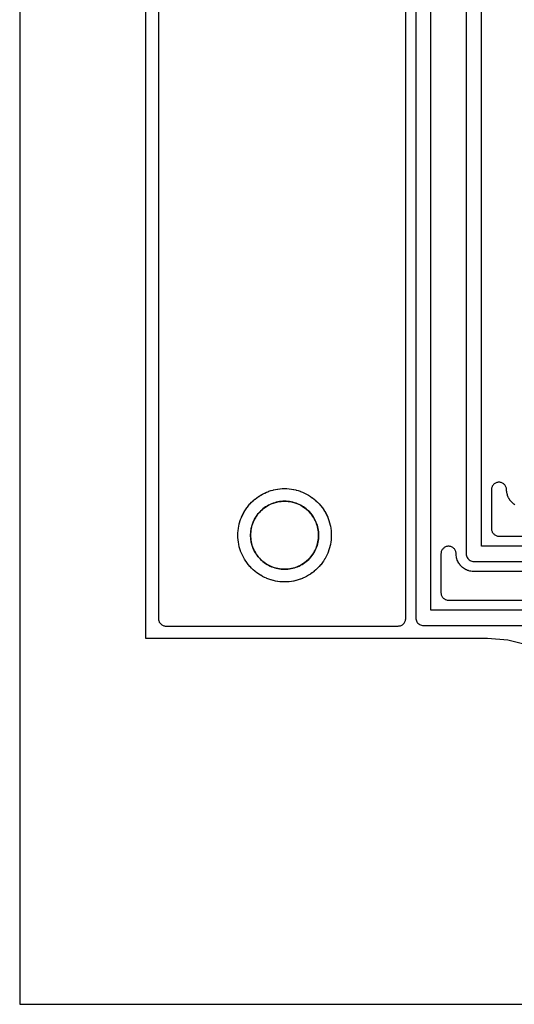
# Model space of a CAD drawing. Header units: millimetres. Extents: x 0 to 200, y 0 to 150.
# Tile 1 of 36: x 0 to 20, y 0 to 39. Entities that reach past the tile are written whole.
import ezdxf

# ---------------------------------------------------------------- set-up
doc = ezdxf.new("R2010")
doc.units = ezdxf.units.MM
for name, color, linetype in [('COPPER_KEEP_ref', 8, 'Continuous'), ('COPPER_REMOVE', 3, 'Continuous'), ('DRILL_2.7', 6, 'Continuous'), ('LABELS_ref', 5, 'Continuous'), ('OUTLINE', 7, 'Continuous')]:
    doc.layers.add(name, color=color, linetype=linetype)

msp = doc.modelspace()

# ---------------------------------------------------------------- linework, layer by layer
at = {"layer": 'COPPER_KEEP_ref'}
for points in [[(5.5, 100.7), (5.5, 15.3), (5.501, 15.271), (5.506, 15.241), (5.513, 15.213), (5.523, 15.185), (5.535, 15.159), (5.551, 15.133), (5.568, 15.11), (5.588, 15.088), (5.61, 15.068), (5.633, 15.051), (5.659, 15.035), (5.685, 15.023), (5.713, 15.013), (5.741, 15.006), (5.771, 15.001), (5.8, 15), (15.001, 15), (15.031, 15.002), (15.06, 15.006), (15.089, 15.013), (15.118, 15.024), (15.145, 15.037), (15.17, 15.053), (15.194, 15.071), (15.216, 15.091), (15.236, 15.114), (15.253, 15.138), (15.268, 15.165), (15.28, 15.192), (15.29, 15.221), (15.296, 15.25), (15.3, 15.28), (15.3, 15.31), (15.3, 15.321), (15.3, 15.325), (15.3, 59.405)], [(15.7, 59.782), (15.7, 15.323), (15.703, 15.284), (15.71, 15.245), (15.723, 15.208), (15.74, 15.173), (15.762, 15.14), (15.788, 15.111), (15.817, 15.085), (15.85, 15.063), (15.885, 15.046), (15.922, 15.033), (15.961, 15.026), (16, 15.023), (27.152, 15.023)], [(27.152, 15.623), (16.3, 15.623), (16.3, 59.782)], [(17.7, 59.782), (17.7, 17.863), (17.703, 17.824), (17.71, 17.785), (17.723, 17.748), (17.74, 17.713), (17.762, 17.68), (17.788, 17.651), (17.817, 17.625), (17.85, 17.603), (17.885, 17.586), (17.922, 17.573), (17.961, 17.566), (18, 17.563), (27.152, 17.563)], [(27.152, 18.163), (18.3, 18.163), (18.3, 59.782)], [(19.624, 19.813), (19.599, 19.83), (19.591, 19.835), (19.558, 19.861), (19.55, 19.867), (19.528, 19.887), (19.521, 19.894), (19.491, 19.924), (19.484, 19.931), (19.464, 19.953), (19.458, 19.961), (19.432, 19.994), (19.427, 20.002), (19.41, 20.027), (19.405, 20.035), (19.384, 20.072), (19.379, 20.08), (19.366, 20.107), (19.362, 20.116), (19.346, 20.155), (19.342, 20.164), (19.333, 20.192), (19.33, 20.202), (19.319, 20.243), (19.317, 20.252), (19.311, 20.281), (19.31, 20.291), (19.304, 20.333), (19.303, 20.343), (19.301, 20.374), (19.301, 20.379), (19.3, 20.401), (19.3, 20.408), (19.298, 20.437), (19.293, 20.466), (19.286, 20.494), (19.275, 20.522), (19.263, 20.548), (19.247, 20.573), (19.229, 20.596), (19.21, 20.618), (19.188, 20.637), (19.164, 20.654), (19.139, 20.669), (19.112, 20.681), (19.084, 20.691), (19.056, 20.698), (19.027, 20.702), (18.998, 20.703), (18.968, 20.701), (18.939, 20.697), (18.911, 20.689), (18.883, 20.679), (18.857, 20.667), (18.832, 20.652), (18.809, 20.634), (18.787, 20.614), (18.767, 20.592), (18.75, 20.569), (18.735, 20.544), (18.723, 20.517), (18.713, 20.49), (18.706, 20.461), (18.701, 20.432), (18.7, 20.403), (18.7, 18.863), (18.701, 18.834), (18.706, 18.804), (18.713, 18.776), (18.723, 18.748), (18.735, 18.722), (18.751, 18.696), (18.768, 18.673), (18.788, 18.651), (18.81, 18.631), (18.833, 18.614), (18.859, 18.598), (18.885, 18.586), (18.913, 18.576), (18.941, 18.569), (18.971, 18.564), (19, 18.563), (26.751, 18.563)], [(26.751, 17.163), (18.002, 17.163), (17.998, 17.163), (17.976, 17.164), (17.971, 17.164), (17.94, 17.166), (17.93, 17.167), (17.888, 17.173), (17.878, 17.174), (17.849, 17.18), (17.84, 17.182), (17.799, 17.193), (17.789, 17.196), (17.761, 17.205), (17.752, 17.209), (17.713, 17.225), (17.704, 17.229), (17.677, 17.242), (17.669, 17.247), (17.632, 17.268), (17.624, 17.273), (17.599, 17.29), (17.591, 17.295), (17.558, 17.321), (17.55, 17.327), (17.528, 17.347), (17.521, 17.354), (17.491, 17.384), (17.484, 17.391), (17.464, 17.413), (17.458, 17.421), (17.432, 17.454), (17.427, 17.462), (17.41, 17.487), (17.405, 17.495), (17.384, 17.532), (17.379, 17.54), (17.366, 17.567), (17.362, 17.576), (17.346, 17.615), (17.342, 17.624), (17.333, 17.652), (17.33, 17.662), (17.319, 17.703), (17.317, 17.712), (17.311, 17.741), (17.31, 17.751), (17.304, 17.793), (17.303, 17.803), (17.301, 17.834), (17.301, 17.839), (17.3, 17.861), (17.3, 17.868), (17.298, 17.897), (17.293, 17.926), (17.286, 17.954), (17.275, 17.982), (17.263, 18.008), (17.247, 18.033), (17.229, 18.056), (17.21, 18.078), (17.188, 18.097), (17.164, 18.114), (17.139, 18.129), (17.112, 18.141), (17.084, 18.151), (17.056, 18.158), (17.027, 18.162), (16.998, 18.163), (16.968, 18.161), (16.939, 18.157), (16.911, 18.149), (16.883, 18.139), (16.857, 18.127), (16.832, 18.112), (16.809, 18.094), (16.787, 18.074), (16.767, 18.052), (16.75, 18.029), (16.735, 18.004), (16.723, 17.977), (16.713, 17.95), (16.706, 17.921), (16.701, 17.892), (16.7, 17.863), (16.7, 16.323), (16.701, 16.294), (16.706, 16.264), (16.713, 16.236), (16.723, 16.208), (16.735, 16.182), (16.751, 16.156), (16.768, 16.133), (16.788, 16.111), (16.81, 16.091), (16.833, 16.074), (16.859, 16.058), (16.885, 16.046), (16.913, 16.036), (16.941, 16.029), (16.971, 16.024), (17, 16.023), (26.751, 16.023)]]:
    msp.add_lwpolyline(points, dxfattribs=at)
msp.add_lwpolyline([(8.706, 19.053), (8.729, 19.134), (8.731, 19.141), (8.757, 19.22), (8.759, 19.227), (8.789, 19.305), (8.792, 19.311), (8.826, 19.388), (8.829, 19.394), (8.867, 19.469), (8.87, 19.475), (8.911, 19.548), (8.915, 19.554), (8.96, 19.625), (8.964, 19.631), (9.012, 19.699), (9.016, 19.705), (9.068, 19.771), (9.072, 19.777), (9.127, 19.84), (9.132, 19.845), (9.189, 19.906), (9.194, 19.911), (9.255, 19.968), (9.26, 19.973), (9.323, 20.028), (9.329, 20.032), (9.395, 20.084), (9.401, 20.088), (9.469, 20.136), (9.475, 20.14), (9.546, 20.185), (9.552, 20.189), (9.625, 20.23), (9.631, 20.233), (9.706, 20.271), (9.712, 20.274), (9.789, 20.308), (9.795, 20.311), (9.873, 20.341), (9.88, 20.343), (9.959, 20.369), (9.966, 20.371), (10.047, 20.394), (10.054, 20.396), (10.135, 20.414), (10.143, 20.415), (10.225, 20.429), (10.232, 20.431), (10.315, 20.441), (10.322, 20.442), (10.406, 20.448), (10.413, 20.448), (10.496, 20.45), (10.504, 20.45), (10.587, 20.448), (10.594, 20.448), (10.678, 20.442), (10.685, 20.441), (10.768, 20.431), (10.775, 20.429), (10.857, 20.415), (10.865, 20.414), (10.946, 20.396), (10.953, 20.394), (11.034, 20.371), (11.041, 20.369), (11.12, 20.343), (11.127, 20.341), (11.205, 20.311), (11.211, 20.308), (11.288, 20.274), (11.294, 20.271), (11.369, 20.233), (11.375, 20.23), (11.448, 20.189), (11.454, 20.185), (11.525, 20.14), (11.531, 20.136), (11.599, 20.088), (11.605, 20.084), (11.671, 20.032), (11.677, 20.028), (11.74, 19.973), (11.745, 19.968), (11.806, 19.911), (11.811, 19.906), (11.868, 19.845), (11.873, 19.84), (11.928, 19.777), (11.932, 19.771), (11.984, 19.705), (11.988, 19.699), (12.036, 19.631), (12.04, 19.625), (12.085, 19.554), (12.089, 19.548), (12.13, 19.475), (12.133, 19.469), (12.171, 19.394), (12.174, 19.388), (12.208, 19.311), (12.211, 19.305), (12.241, 19.227), (12.243, 19.22), (12.269, 19.141), (12.271, 19.134), (12.294, 19.053), (12.296, 19.046), (12.314, 18.965), (12.315, 18.957), (12.329, 18.875), (12.331, 18.868), (12.341, 18.785), (12.342, 18.778), (12.348, 18.694), (12.348, 18.687), (12.35, 18.604), (12.35, 18.596), (12.348, 18.513), (12.348, 18.506), (12.342, 18.422), (12.341, 18.415), (12.331, 18.332), (12.329, 18.325), (12.315, 18.243), (12.314, 18.235), (12.296, 18.154), (12.294, 18.147), (12.271, 18.066), (12.269, 18.059), (12.243, 17.98), (12.241, 17.973), (12.211, 17.895), (12.208, 17.889), (12.174, 17.812), (12.171, 17.806), (12.133, 17.731), (12.13, 17.725), (12.089, 17.652), (12.085, 17.646), (12.04, 17.575), (12.036, 17.569), (11.988, 17.501), (11.984, 17.495), (11.932, 17.429), (11.928, 17.423), (11.873, 17.36), (11.868, 17.355), (11.811, 17.294), (11.806, 17.289), (11.745, 17.232), (11.74, 17.227), (11.677, 17.172), (11.671, 17.168), (11.605, 17.116), (11.599, 17.112), (11.531, 17.064), (11.525, 17.06), (11.454, 17.015), (11.448, 17.011), (11.375, 16.97), (11.369, 16.967), (11.294, 16.929), (11.288, 16.926), (11.211, 16.892), (11.205, 16.889), (11.127, 16.859), (11.12, 16.857), (11.041, 16.831), (11.034, 16.829), (10.953, 16.806), (10.946, 16.804), (10.865, 16.786), (10.857, 16.785), (10.775, 16.771), (10.768, 16.769), (10.685, 16.759), (10.678, 16.758), (10.594, 16.752), (10.587, 16.752), (10.504, 16.75), (10.496, 16.75), (10.413, 16.752), (10.406, 16.752), (10.322, 16.758), (10.315, 16.759), (10.232, 16.769), (10.225, 16.771), (10.143, 16.785), (10.135, 16.786), (10.054, 16.804), (10.047, 16.806), (9.966, 16.829), (9.959, 16.831), (9.88, 16.857), (9.873, 16.859), (9.795, 16.889), (9.789, 16.892), (9.712, 16.926), (9.706, 16.929), (9.631, 16.967), (9.625, 16.97), (9.552, 17.011), (9.546, 17.015), (9.475, 17.06), (9.469, 17.064), (9.401, 17.112), (9.395, 17.116), (9.329, 17.168), (9.323, 17.172), (9.26, 17.227), (9.255, 17.232), (9.194, 17.289), (9.189, 17.294), (9.132, 17.355), (9.127, 17.36), (9.072, 17.423), (9.068, 17.429), (9.016, 17.495), (9.012, 17.501), (8.964, 17.569), (8.96, 17.575), (8.915, 17.646), (8.911, 17.652), (8.87, 17.725), (8.867, 17.731), (8.829, 17.806), (8.826, 17.812), (8.792, 17.889), (8.789, 17.895), (8.759, 17.973), (8.757, 17.98), (8.731, 18.059), (8.729, 18.066), (8.706, 18.147), (8.704, 18.154), (8.686, 18.235), (8.685, 18.243), (8.671, 18.325), (8.669, 18.332), (8.659, 18.415), (8.658, 18.422), (8.652, 18.506), (8.652, 18.513), (8.65, 18.596), (8.65, 18.604), (8.652, 18.687), (8.652, 18.694), (8.658, 18.778), (8.659, 18.785), (8.669, 18.868), (8.671, 18.875), (8.685, 18.957), (8.686, 18.965), (8.704, 19.046), (8.706, 19.053)], close=True, dxfattribs=at)
at = {"layer": 'COPPER_REMOVE'}
for points in [[(67.26, 5), (23.74, 5), (23.74, 9.3), (23.676, 10.113), (23.485, 10.907), (23.173, 11.661), (22.747, 12.356), (22.217, 12.977), (21.596, 13.507), (20.901, 13.933), (20.147, 14.245), (19.354, 14.436), (18.54, 14.5), (5, 14.5), (5, 101.5)], [(5.5, 100.7), (5.5, 15.3), (5.501, 15.271), (5.506, 15.241), (5.513, 15.213), (5.523, 15.185), (5.535, 15.159), (5.551, 15.133), (5.568, 15.11), (5.588, 15.088), (5.61, 15.068), (5.633, 15.051), (5.659, 15.035), (5.685, 15.023), (5.713, 15.013), (5.741, 15.006), (5.771, 15.001), (5.8, 15), (15.001, 15), (15.031, 15.002), (15.06, 15.006), (15.089, 15.013), (15.118, 15.024), (15.145, 15.037), (15.17, 15.053), (15.194, 15.071), (15.216, 15.091), (15.236, 15.114), (15.253, 15.138), (15.268, 15.165), (15.28, 15.192), (15.29, 15.221), (15.296, 15.25), (15.3, 15.28), (15.3, 15.31), (15.3, 15.321), (15.3, 15.325), (15.3, 59.405)], [(15.7, 59.782), (15.7, 15.323), (15.703, 15.284), (15.71, 15.245), (15.723, 15.208), (15.74, 15.173), (15.762, 15.14), (15.788, 15.111), (15.817, 15.085), (15.85, 15.063), (15.885, 15.046), (15.922, 15.033), (15.961, 15.026), (16, 15.023), (27.152, 15.023)], [(27.152, 15.623), (16.3, 15.623), (16.3, 59.782)], [(17.7, 59.782), (17.7, 17.863), (17.703, 17.824), (17.71, 17.785), (17.723, 17.748), (17.74, 17.713), (17.762, 17.68), (17.788, 17.651), (17.817, 17.625), (17.85, 17.603), (17.885, 17.586), (17.922, 17.573), (17.961, 17.566), (18, 17.563), (27.152, 17.563)], [(27.152, 18.163), (18.3, 18.163), (18.3, 59.782)], [(19.624, 19.813), (19.599, 19.83), (19.591, 19.835), (19.558, 19.861), (19.55, 19.867), (19.528, 19.887), (19.521, 19.894), (19.491, 19.924), (19.484, 19.931), (19.464, 19.953), (19.458, 19.961), (19.432, 19.994), (19.427, 20.002), (19.41, 20.027), (19.405, 20.035), (19.384, 20.072), (19.379, 20.08), (19.366, 20.107), (19.362, 20.116), (19.346, 20.155), (19.342, 20.164), (19.333, 20.192), (19.33, 20.202), (19.319, 20.243), (19.317, 20.252), (19.311, 20.281), (19.31, 20.291), (19.304, 20.333), (19.303, 20.343), (19.301, 20.374), (19.301, 20.379), (19.3, 20.401), (19.3, 20.408), (19.298, 20.437), (19.293, 20.466), (19.286, 20.494), (19.275, 20.522), (19.263, 20.548), (19.247, 20.573), (19.229, 20.596), (19.21, 20.618), (19.188, 20.637), (19.164, 20.654), (19.139, 20.669), (19.112, 20.681), (19.084, 20.691), (19.056, 20.698), (19.027, 20.702), (18.998, 20.703), (18.968, 20.701), (18.939, 20.697), (18.911, 20.689), (18.883, 20.679), (18.857, 20.667), (18.832, 20.652), (18.809, 20.634), (18.787, 20.614), (18.767, 20.592), (18.75, 20.569), (18.735, 20.544), (18.723, 20.517), (18.713, 20.49), (18.706, 20.461), (18.701, 20.432), (18.7, 20.403), (18.7, 18.863), (18.701, 18.834), (18.706, 18.804), (18.713, 18.776), (18.723, 18.748), (18.735, 18.722), (18.751, 18.696), (18.768, 18.673), (18.788, 18.651), (18.81, 18.631), (18.833, 18.614), (18.859, 18.598), (18.885, 18.586), (18.913, 18.576), (18.941, 18.569), (18.971, 18.564), (19, 18.563), (26.751, 18.563)], [(26.751, 17.163), (18.002, 17.163), (17.998, 17.163), (17.976, 17.164), (17.971, 17.164), (17.94, 17.166), (17.93, 17.167), (17.888, 17.173), (17.878, 17.174), (17.849, 17.18), (17.84, 17.182), (17.799, 17.193), (17.789, 17.196), (17.761, 17.205), (17.752, 17.209), (17.713, 17.225), (17.704, 17.229), (17.677, 17.242), (17.669, 17.247), (17.632, 17.268), (17.624, 17.273), (17.599, 17.29), (17.591, 17.295), (17.558, 17.321), (17.55, 17.327), (17.528, 17.347), (17.521, 17.354), (17.491, 17.384), (17.484, 17.391), (17.464, 17.413), (17.458, 17.421), (17.432, 17.454), (17.427, 17.462), (17.41, 17.487), (17.405, 17.495), (17.384, 17.532), (17.379, 17.54), (17.366, 17.567), (17.362, 17.576), (17.346, 17.615), (17.342, 17.624), (17.333, 17.652), (17.33, 17.662), (17.319, 17.703), (17.317, 17.712), (17.311, 17.741), (17.31, 17.751), (17.304, 17.793), (17.303, 17.803), (17.301, 17.834), (17.301, 17.839), (17.3, 17.861), (17.3, 17.868), (17.298, 17.897), (17.293, 17.926), (17.286, 17.954), (17.275, 17.982), (17.263, 18.008), (17.247, 18.033), (17.229, 18.056), (17.21, 18.078), (17.188, 18.097), (17.164, 18.114), (17.139, 18.129), (17.112, 18.141), (17.084, 18.151), (17.056, 18.158), (17.027, 18.162), (16.998, 18.163), (16.968, 18.161), (16.939, 18.157), (16.911, 18.149), (16.883, 18.139), (16.857, 18.127), (16.832, 18.112), (16.809, 18.094), (16.787, 18.074), (16.767, 18.052), (16.75, 18.029), (16.735, 18.004), (16.723, 17.977), (16.713, 17.95), (16.706, 17.921), (16.701, 17.892), (16.7, 17.863), (16.7, 16.323), (16.701, 16.294), (16.706, 16.264), (16.713, 16.236), (16.723, 16.208), (16.735, 16.182), (16.751, 16.156), (16.768, 16.133), (16.788, 16.111), (16.81, 16.091), (16.833, 16.074), (16.859, 16.058), (16.885, 16.046), (16.913, 16.036), (16.941, 16.029), (16.971, 16.024), (17, 16.023), (26.751, 16.023)]]:
    msp.add_lwpolyline(points, dxfattribs=at)
for points in [[(8.706, 19.053), (8.729, 19.134), (8.731, 19.141), (8.757, 19.22), (8.759, 19.227), (8.789, 19.305), (8.792, 19.311), (8.826, 19.388), (8.829, 19.394), (8.867, 19.469), (8.87, 19.475), (8.911, 19.548), (8.915, 19.554), (8.96, 19.625), (8.964, 19.631), (9.012, 19.699), (9.016, 19.705), (9.068, 19.771), (9.072, 19.777), (9.127, 19.84), (9.132, 19.845), (9.189, 19.906), (9.194, 19.911), (9.255, 19.968), (9.26, 19.973), (9.323, 20.028), (9.329, 20.032), (9.395, 20.084), (9.401, 20.088), (9.469, 20.136), (9.475, 20.14), (9.546, 20.185), (9.552, 20.189), (9.625, 20.23), (9.631, 20.233), (9.706, 20.271), (9.712, 20.274), (9.789, 20.308), (9.795, 20.311), (9.873, 20.341), (9.88, 20.343), (9.959, 20.369), (9.966, 20.371), (10.047, 20.394), (10.054, 20.396), (10.135, 20.414), (10.143, 20.415), (10.225, 20.429), (10.232, 20.431), (10.315, 20.441), (10.322, 20.442), (10.406, 20.448), (10.413, 20.448), (10.496, 20.45), (10.504, 20.45), (10.587, 20.448), (10.594, 20.448), (10.678, 20.442), (10.685, 20.441), (10.768, 20.431), (10.775, 20.429), (10.857, 20.415), (10.865, 20.414), (10.946, 20.396), (10.953, 20.394), (11.034, 20.371), (11.041, 20.369), (11.12, 20.343), (11.127, 20.341), (11.205, 20.311), (11.211, 20.308), (11.288, 20.274), (11.294, 20.271), (11.369, 20.233), (11.375, 20.23), (11.448, 20.189), (11.454, 20.185), (11.525, 20.14), (11.531, 20.136), (11.599, 20.088), (11.605, 20.084), (11.671, 20.032), (11.677, 20.028), (11.74, 19.973), (11.745, 19.968), (11.806, 19.911), (11.811, 19.906), (11.868, 19.845), (11.873, 19.84), (11.928, 19.777), (11.932, 19.771), (11.984, 19.705), (11.988, 19.699), (12.036, 19.631), (12.04, 19.625), (12.085, 19.554), (12.089, 19.548), (12.13, 19.475), (12.133, 19.469), (12.171, 19.394), (12.174, 19.388), (12.208, 19.311), (12.211, 19.305), (12.241, 19.227), (12.243, 19.22), (12.269, 19.141), (12.271, 19.134), (12.294, 19.053), (12.296, 19.046), (12.314, 18.965), (12.315, 18.957), (12.329, 18.875), (12.331, 18.868), (12.341, 18.785), (12.342, 18.778), (12.348, 18.694), (12.348, 18.687), (12.35, 18.604), (12.35, 18.596), (12.348, 18.513), (12.348, 18.506), (12.342, 18.422), (12.341, 18.415), (12.331, 18.332), (12.329, 18.325), (12.315, 18.243), (12.314, 18.235), (12.296, 18.154), (12.294, 18.147), (12.271, 18.066), (12.269, 18.059), (12.243, 17.98), (12.241, 17.973), (12.211, 17.895), (12.208, 17.889), (12.174, 17.812), (12.171, 17.806), (12.133, 17.731), (12.13, 17.725), (12.089, 17.652), (12.085, 17.646), (12.04, 17.575), (12.036, 17.569), (11.988, 17.501), (11.984, 17.495), (11.932, 17.429), (11.928, 17.423), (11.873, 17.36), (11.868, 17.355), (11.811, 17.294), (11.806, 17.289), (11.745, 17.232), (11.74, 17.227), (11.677, 17.172), (11.671, 17.168), (11.605, 17.116), (11.599, 17.112), (11.531, 17.064), (11.525, 17.06), (11.454, 17.015), (11.448, 17.011), (11.375, 16.97), (11.369, 16.967), (11.294, 16.929), (11.288, 16.926), (11.211, 16.892), (11.205, 16.889), (11.127, 16.859), (11.12, 16.857), (11.041, 16.831), (11.034, 16.829), (10.953, 16.806), (10.946, 16.804), (10.865, 16.786), (10.857, 16.785), (10.775, 16.771), (10.768, 16.769), (10.685, 16.759), (10.678, 16.758), (10.594, 16.752), (10.587, 16.752), (10.504, 16.75), (10.496, 16.75), (10.413, 16.752), (10.406, 16.752), (10.322, 16.758), (10.315, 16.759), (10.232, 16.769), (10.225, 16.771), (10.143, 16.785), (10.135, 16.786), (10.054, 16.804), (10.047, 16.806), (9.966, 16.829), (9.959, 16.831), (9.88, 16.857), (9.873, 16.859), (9.795, 16.889), (9.789, 16.892), (9.712, 16.926), (9.706, 16.929), (9.631, 16.967), (9.625, 16.97), (9.552, 17.011), (9.546, 17.015), (9.475, 17.06), (9.469, 17.064), (9.401, 17.112), (9.395, 17.116), (9.329, 17.168), (9.323, 17.172), (9.26, 17.227), (9.255, 17.232), (9.194, 17.289), (9.189, 17.294), (9.132, 17.355), (9.127, 17.36), (9.072, 17.423), (9.068, 17.429), (9.016, 17.495), (9.012, 17.501), (8.964, 17.569), (8.96, 17.575), (8.915, 17.646), (8.911, 17.652), (8.87, 17.725), (8.867, 17.731), (8.829, 17.806), (8.826, 17.812), (8.792, 17.889), (8.789, 17.895), (8.759, 17.973), (8.757, 17.98), (8.731, 18.059), (8.729, 18.066), (8.706, 18.147), (8.704, 18.154), (8.686, 18.235), (8.685, 18.243), (8.671, 18.325), (8.669, 18.332), (8.659, 18.415), (8.658, 18.422), (8.652, 18.506), (8.652, 18.513), (8.65, 18.596), (8.65, 18.604), (8.652, 18.687), (8.652, 18.694), (8.658, 18.778), (8.659, 18.785), (8.669, 18.868), (8.671, 18.875), (8.685, 18.957), (8.686, 18.965), (8.704, 19.046), (8.706, 19.053)], [(9.157, 18.468), (9.165, 18.402), (9.176, 18.337), (9.19, 18.272), (9.208, 18.208), (9.229, 18.145), (9.253, 18.083), (9.28, 18.023), (9.309, 17.964), (9.342, 17.906), (9.378, 17.85), (9.416, 17.796), (9.456, 17.744), (9.5, 17.693), (9.545, 17.645), (9.593, 17.6), (9.644, 17.556), (9.696, 17.516), (9.75, 17.478), (9.806, 17.442), (9.864, 17.409), (9.923, 17.38), (9.983, 17.353), (10.045, 17.329), (10.108, 17.308), (10.172, 17.29), (10.237, 17.276), (10.302, 17.265), (10.368, 17.257), (10.434, 17.252), (10.5, 17.25), (10.566, 17.252), (10.632, 17.257), (10.698, 17.265), (10.763, 17.276), (10.828, 17.29), (10.892, 17.308), (10.955, 17.329), (11.017, 17.353), (11.077, 17.38), (11.136, 17.409), (11.194, 17.442), (11.25, 17.478), (11.304, 17.516), (11.356, 17.556), (11.407, 17.6), (11.455, 17.645), (11.5, 17.693), (11.544, 17.744), (11.584, 17.796), (11.622, 17.85), (11.658, 17.906), (11.691, 17.964), (11.72, 18.023), (11.747, 18.083), (11.771, 18.145), (11.792, 18.208), (11.81, 18.272), (11.824, 18.337), (11.835, 18.402), (11.843, 18.468), (11.848, 18.534), (11.85, 18.6), (11.848, 18.666), (11.843, 18.732), (11.835, 18.798), (11.824, 18.863), (11.81, 18.928), (11.792, 18.992), (11.771, 19.055), (11.747, 19.117), (11.72, 19.177), (11.691, 19.236), (11.658, 19.294), (11.622, 19.35), (11.584, 19.404), (11.544, 19.456), (11.5, 19.507), (11.455, 19.555), (11.407, 19.6), (11.356, 19.644), (11.304, 19.684), (11.25, 19.722), (11.194, 19.758), (11.136, 19.791), (11.077, 19.82), (11.017, 19.847), (10.955, 19.871), (10.892, 19.892), (10.828, 19.91), (10.763, 19.924), (10.698, 19.935), (10.632, 19.943), (10.566, 19.948), (10.5, 19.95), (10.434, 19.948), (10.368, 19.943), (10.302, 19.935), (10.237, 19.924), (10.172, 19.91), (10.108, 19.892), (10.045, 19.871), (9.983, 19.847), (9.923, 19.82), (9.864, 19.791), (9.806, 19.758), (9.75, 19.722), (9.696, 19.684), (9.644, 19.644), (9.593, 19.6), (9.545, 19.555), (9.5, 19.507), (9.456, 19.456), (9.416, 19.404), (9.378, 19.35), (9.342, 19.294), (9.309, 19.236), (9.28, 19.177), (9.253, 19.117), (9.229, 19.055), (9.208, 18.992), (9.19, 18.928), (9.176, 18.863), (9.165, 18.798), (9.157, 18.732), (9.152, 18.666), (9.15, 18.6), (9.152, 18.534), (9.157, 18.468)]]:
    msp.add_lwpolyline(points, close=True, dxfattribs=at)
at = {"layer": 'DRILL_2.7'}
msp.add_circle((10.5, 18.6), 1.35, dxfattribs=at)
at = {"layer": 'LABELS_ref'}
msp.add_lwpolyline([(0, 0), (200, 0), (200, 150), (0, 150)], close=True, dxfattribs=at)
at = {"layer": 'OUTLINE'}
msp.add_lwpolyline([(67.26, 5), (23.74, 5), (23.74, 9.3), (23.676, 10.113), (23.485, 10.907), (23.173, 11.661), (22.747, 12.356), (22.217, 12.977), (21.596, 13.507), (20.901, 13.933), (20.147, 14.245), (19.354, 14.436), (18.54, 14.5), (5, 14.5), (5, 101.5)], dxfattribs=at)

doc.saveas('drawing.dxf')
